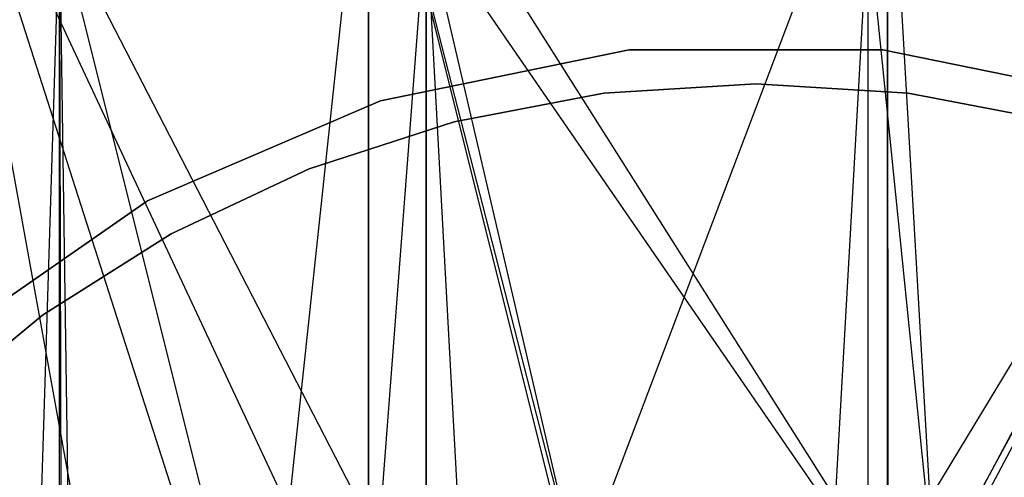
# Model space of a CAD drawing. Extents: x 0.03 to 4.74, y -5.92 to 1.99.
# Tile 16 of 21: x 2.03 to 2.51, y 0.4 to 0.62. Entities that reach past the tile are written whole.
import ezdxf

# ---------------------------------------------------------------- set-up
doc = ezdxf.new("R2010")
doc.units = 0
doc.header["$MEASUREMENT"] = 0
doc.layers.get('0').update_dxf_attribs({"color": 13, "linetype": 'CONTINUOUS'})

# ---------------------------------------------------------------- blocks, each defined once
blk = doc.blocks.new('TESSA-LED_STL')
at = {"color": 0}
for p, q in [((1.988, 0.74803, 38.03412), (2.08857, 0.19284, 37.94597)), ((2.19736, 0.30005, 37.88961), (1.988, 0.74803, 38.03412)), ((2.19736, 0.30005, 37.88961), (1.988, 0.74803, 38.03412)), ((2.14461, 0.25955, 37.91296), (1.988, 0.74803, 38.03412)), ((2.14461, 0.25955, 37.91296), (1.988, 0.74803, 38.03412)), ((1.988, 0.74803, 38.03412), (2.08857, 0.19284, 37.94597)), ((2.14649, 0.27015, 38.86113), (2.19736, 0.74803, 38.88353)), ((2.14649, 0.27015, 38.86113), (2.19736, 0.74803, 38.88353)), ((2.19736, 0.74803, 37.88961), (2.19736, 0.30005, 37.88961)), ((2.44989, 0.34849, 37.85895), (2.19736, 0.74803, 37.88961)), ((2.44989, 0.34849, 37.85895), (2.19736, 0.74803, 37.88961)), ((2.29841, 0.34338, 37.86231), (2.19736, 0.74803, 37.88961)), ((2.29841, 0.34338, 37.86231), (2.19736, 0.74803, 37.88961)), ((2.19736, 0.74803, 37.88961), (2.19736, 0.30005, 37.88961)), ((2.19736, 0.30781, 38.88353), (2.19736, 0.74803, 38.88353)), ((2.19736, 0.30781, 38.88353), (2.19736, 0.74803, 38.88353)), ((2.29945, 0.35044, 38.911), (2.19736, 0.74803, 38.88353)), ((2.29945, 0.35044, 38.911), (2.19736, 0.74803, 38.88353)), ((2.29945, 0.35044, 38.911), (2.44989, 0.74803, 38.91419)), ((2.29945, 0.35044, 38.911), (2.44989, 0.74803, 38.91419)), ((2.47325, 0.34338, 37.86231), (2.44989, 0.74803, 37.85895)), ((2.47325, 0.34338, 37.86231), (2.44989, 0.74803, 37.85895)), ((2.44989, 0.34849, 37.85895), (2.44989, 0.74803, 37.85895)), ((2.44989, 0.34849, 37.85895), (2.44989, 0.74803, 37.85895)), ((2.45023, 0.35513, 38.91415), (2.44989, 0.74803, 38.91419)), ((2.45023, 0.35513, 38.91415), (2.44989, 0.74803, 38.91419)), ((2.45023, 0.35513, 38.91415), (2.68775, 0.74803, 38.82398)), ((2.45023, 0.35513, 38.91415), (2.68775, 0.74803, 38.82398)), ((2.47254, 0.35035, 38.91095), (2.68775, 0.74803, 38.82398)), ((2.47254, 0.35035, 38.91095), (2.68775, 0.74803, 38.82398)), ((2.47325, 0.34338, 37.86231), (2.68775, 0.74803, 37.94916)), ((2.47325, 0.34338, 37.86231), (2.68775, 0.74803, 37.94916)), ((1.98491, -1.31348, 38.1762), (2.04693, 0.66929, 38.08634)), ((1.98491, -1.31348, 38.1762), (2.04693, 0.66929, 38.08634)), ((2.04693, 0.66929, 38.08634), (2.07489, -1.29928, 38.05746)), ((2.04695, -1.3033, 38.08632), (2.04693, 0.66929, 38.08634)), ((2.04695, -1.3033, 38.08632), (2.04693, 0.66929, 38.08634)), ((2.04693, 0.66929, 38.08634), (2.07489, -1.29928, 38.05746)), ((2.22528, 0.32325, 38.8099), (2.04693, 0.66929, 38.6868)), ((2.22528, 0.32325, 38.8099), (2.04693, 0.66929, 38.6868)), ((2.14649, 0.27015, 38.7709), (2.04693, 0.66929, 38.6868)), ((2.04836, 0.12799, 38.6884), (2.04693, 0.66929, 38.6868)), ((2.14649, 0.27015, 38.7709), (2.04693, 0.66929, 38.6868)), ((2.04836, 0.12799, 38.6884), (2.04693, 0.66929, 38.6868)), ((2.04693, 0.12417, 38.6868), (2.04693, 0.66929, 38.6868)), ((2.04693, 0.12417, 38.6868), (2.04693, 0.66929, 38.6868)), ((2.07489, -1.29928, 38.05746), (2.22528, 0.66929, 37.96323)), ((2.07489, -1.29928, 38.05746), (2.22528, 0.66929, 37.96323)), ((2.22528, 0.66929, 37.96323), (2.33102, -1.27867, 37.93714)), ((2.22528, -1.28366, 37.96323), (2.22528, 0.66929, 37.96323)), ((2.22528, -1.28366, 37.96323), (2.22528, 0.66929, 37.96323)), ((2.22528, 0.66929, 37.96323), (2.33102, -1.27867, 37.93714)), ((2.22528, 0.66929, 38.8099), (2.22528, 0.32325, 38.8099)), ((2.4404, 0.35677, 38.83602), (2.22528, 0.66929, 38.8099)), ((2.4404, 0.35677, 38.83602), (2.22528, 0.66929, 38.8099)), ((2.29945, 0.35044, 38.83101), (2.22528, 0.66929, 38.8099)), ((2.29945, 0.35044, 38.83101), (2.22528, 0.66929, 38.8099)), ((2.22528, 0.66929, 38.8099), (2.22528, 0.32325, 38.8099)), ((2.33102, -1.27867, 37.93714), (2.4404, 0.66929, 37.93711)), ((2.33102, -1.27867, 37.93714), (2.4404, 0.66929, 37.93711)), ((2.4404, -1.27867, 37.93711), (2.4404, 0.66929, 37.93711)), ((2.4404, -1.27867, 37.93711), (2.4404, 0.66929, 37.93711)), ((2.47286, 0.35027, 38.83088), (2.4404, 0.66929, 38.83602)), ((2.47286, 0.35027, 38.83088), (2.4404, 0.66929, 38.83602)), ((2.4404, 0.35677, 38.83602), (2.4404, 0.66929, 38.83602)), ((2.4404, 0.35677, 38.83602), (2.4404, 0.66929, 38.83602)), ((2.47286, 0.35027, 38.83088), (2.64302, 0.66929, 38.75918)), ((2.47286, 0.35027, 38.83088), (2.64302, 0.66929, 38.75918)), ((2.20314, 0.58225, 0.43308), (2.32409, 0.60711, 0.43308)), ((2.32409, 0.60711, 0.35434), (2.20314, 0.58225, 0.35434)), ((2.20314, 0.58225, 0.43308), (2.32409, 0.60711, 0.43308)), ((2.32409, 0.60711, 0.35434), (2.20314, 0.58225, 0.35434)), ((2.32409, 0.60711, 0.43308), (2.44756, 0.60711, 0.43308)), ((2.44756, 0.60711, 0.35434), (2.32409, 0.60711, 0.35434)), ((2.32409, 0.60711, 0.43308), (2.44756, 0.60711, 0.43308)), ((2.32409, 0.60711, 0.43308), (2.32409, 0.60711, 0.35434)), ((2.44756, 0.60711, 0.35434), (2.32409, 0.60711, 0.35434)), ((2.32409, 0.60711, 0.43308), (2.32409, 0.60711, 0.35434)), ((2.44756, 0.60711, 0.43308), (2.56851, 0.58225, 0.43308)), ((2.56851, 0.58225, 0.35434), (2.44756, 0.60711, 0.35434)), ((2.44756, 0.60711, 0.43308), (2.56851, 0.58225, 0.43308)), ((2.44756, 0.60711, 0.43308), (2.44756, 0.60711, 0.35434)), ((2.56851, 0.58225, 0.35434), (2.44756, 0.60711, 0.35434)), ((2.44756, 0.60711, 0.43308), (2.44756, 0.60711, 0.35434)), ((2.31181, 0.58589, 1.18184), (2.38583, 0.59055, 1.18184)), ((2.38583, 0.59055, 0.00074), (2.31181, 0.58589, 0.00074)), ((2.31181, 0.58589, 1.18184), (2.38583, 0.59055, 1.18184)), ((2.38583, 0.59055, 0.00074), (2.31181, 0.58589, 0.00074)), ((2.45984, 0.58589, 0.00074), (2.38583, 0.59055, 0.00074)), ((2.38583, 0.59055, 1.18184), (2.38583, 0.59055, 0.00074)), ((2.38583, 0.59055, 1.18184), (2.45984, 0.58589, 1.18184)), ((2.38583, 0.59055, 1.18184), (2.38583, 0.59055, 0.00074)), ((2.38583, 0.59055, 1.18184), (2.45984, 0.58589, 1.18184)), ((2.45984, 0.58589, 0.00074), (2.38583, 0.59055, 0.00074)), ((2.23896, 0.572, 1.18184), (2.31181, 0.58589, 1.18184)), ((2.31181, 0.58589, 0.00074), (2.23896, 0.572, 0.00074)), ((2.23896, 0.572, 1.18184), (2.31181, 0.58589, 1.18184)), ((2.31181, 0.58589, 0.00074), (2.23896, 0.572, 0.00074)), ((2.31181, 0.58589, 1.18184), (2.31181, 0.58589, 0.00074)), ((2.31181, 0.58589, 1.18184), (2.31181, 0.58589, 0.00074)), ((2.45984, 0.58589, 1.18184), (2.45984, 0.58589, 0.00074)), ((2.45984, 0.58589, 1.18184), (2.53269, 0.572, 1.18184)), ((2.53269, 0.572, 0.00074), (2.45984, 0.58589, 0.00074)), ((2.45984, 0.58589, 1.18184), (2.45984, 0.58589, 0.00074)), ((2.45984, 0.58589, 1.18184), (2.53269, 0.572, 1.18184)), ((2.53269, 0.572, 0.00074), (2.45984, 0.58589, 0.00074)), ((2.08968, 0.53356, 0.43308), (2.20314, 0.58225, 0.43308)), ((2.20314, 0.58225, 0.35434), (2.08968, 0.53356, 0.35434)), ((2.08968, 0.53356, 0.43308), (2.20314, 0.58225, 0.43308)), ((2.20314, 0.58225, 0.35434), (2.08968, 0.53356, 0.35434)), ((2.20314, 0.58225, 0.43308), (2.20314, 0.58225, 0.35434)), ((2.20314, 0.58225, 0.43308), (2.20314, 0.58225, 0.35434)), ((2.16843, 0.54908, 1.18184), (2.23896, 0.572, 1.18184)), ((2.23896, 0.572, 0.00074), (2.16843, 0.54908, 0.00074)), ((2.16843, 0.54908, 1.18184), (2.23896, 0.572, 1.18184)), ((2.23896, 0.572, 0.00074), (2.16843, 0.54908, 0.00074)), ((2.23896, 0.572, 1.18184), (2.23896, 0.572, 0.00074)), ((2.23896, 0.572, 1.18184), (2.23896, 0.572, 0.00074)), ((2.10133, 0.5175, 1.18184), (2.16843, 0.54908, 1.18184)), ((2.16843, 0.54908, 0.00074), (2.10133, 0.5175, 0.00074)), ((2.10133, 0.5175, 1.18184), (2.16843, 0.54908, 1.18184)), ((2.16843, 0.54908, 0.00074), (2.10133, 0.5175, 0.00074)), ((2.16843, 0.54908, 1.18184), (2.16843, 0.54908, 0.00074)), ((2.16843, 0.54908, 1.18184), (2.16843, 0.54908, 0.00074)), ((1.98834, 0.46302, 0.43308), (2.08968, 0.53356, 0.43308)), ((2.08968, 0.53356, 0.35434), (1.98834, 0.46302, 0.35434)), ((1.98834, 0.46302, 0.43308), (2.08968, 0.53356, 0.43308)), ((2.08968, 0.53356, 0.35434), (1.98834, 0.46302, 0.35434)), ((2.08968, 0.53356, 0.43308), (2.08968, 0.53356, 0.35434)), ((2.08968, 0.53356, 0.43308), (2.08968, 0.53356, 0.35434)), ((2.03871, 0.47777, 1.18184), (2.10133, 0.5175, 1.18184)), ((2.10133, 0.5175, 0.00074), (2.03871, 0.47777, 0.00074)), ((2.03871, 0.47777, 1.18184), (2.10133, 0.5175, 1.18184)), ((2.10133, 0.5175, 0.00074), (2.03871, 0.47777, 0.00074)), ((2.10133, 0.5175, 1.18184), (2.10133, 0.5175, 0.00074)), ((2.10133, 0.5175, 1.18184), (2.10133, 0.5175, 0.00074)), ((1.98157, 0.43049, 1.18184), (2.03871, 0.47777, 1.18184)), ((2.03871, 0.47777, 0.00074), (1.98157, 0.43049, 0.00074)), ((1.98157, 0.43049, 1.18184), (2.03871, 0.47777, 1.18184)), ((2.03871, 0.47777, 0.00074), (1.98157, 0.43049, 0.00074)), ((2.03871, 0.47777, 1.18184), (2.03871, 0.47777, 0.00074)), ((2.03871, 0.47777, 1.18184), (2.03871, 0.47777, 0.00074))]:
    blk.add_line(p, q, dxfattribs=at)

msp = doc.modelspace()

# ---------------------------------------------------------------- block references
at = {"color": 0}
msp.add_blockref('TESSA-LED_STL', (0, 0), dxfattribs=at)

doc.saveas('drawing.dxf')
